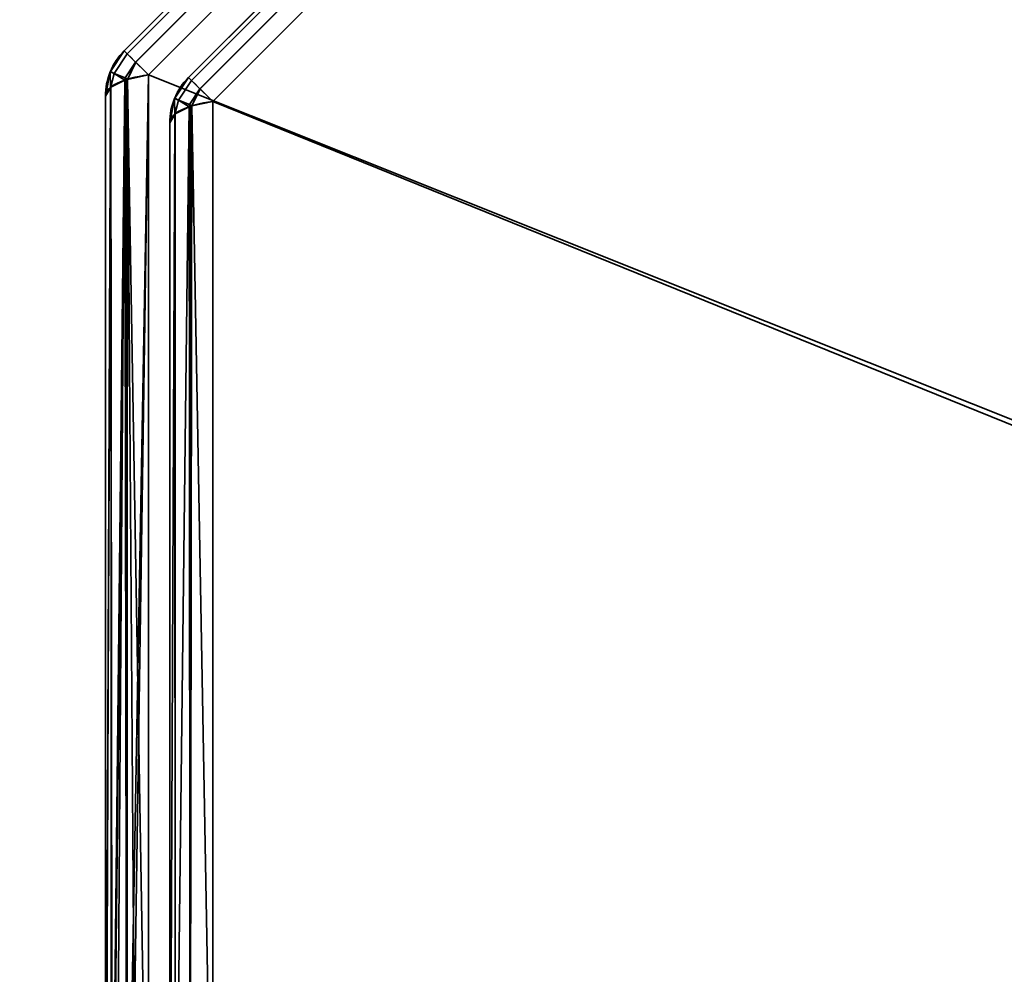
# Model space of a CAD drawing. Header units: millimetres. Extents: x -503 to 6703, y -110 to 249.
# Tile 14 of 256: x -341 to -330, y -23 to -12. Entities that reach past the tile are written whole.
import ezdxf

# ---------------------------------------------------------------- set-up
doc = ezdxf.new("R2010")
doc.units = ezdxf.units.MM
doc.layers.add('151', color=7, linetype='Continuous', true_color=0xffffff)

# ---------------------------------------------------------------- blocks, each defined once
blk = doc.blocks.new('UG_SURFACE_048')
at = {"layer": '151', "color": 252, "linetype": 'Continuous', "lineweight": 35}
for points in [[(-339.404, -12.637, 1158.736), (-329.363, -2.596, 1158.736), (-329.395, -2.564, 1158.489), (-339.436, -12.605, 1158.489)], [(-329.363, -2.596, 1011.264), (-339.404, -12.637, 1011.264), (-339.436, -12.605, 1011.511), (-329.395, -2.564, 1011.511)], [(-329.395, -2.564, 1158.489), (-329.395, -2.564, 1011.511), (-339.436, -12.605, 1011.511), (-339.436, -12.605, 1158.489)], [(-329.363, -2.596, 1158.737), (-329.363, -2.596, 1158.736), (-339.404, -12.637, 1158.736), (-339.404, -12.637, 1158.737)], [(-339.404, -12.637, 1158.737), (-339.312, -12.729, 1158.951), (-329.271, -2.688, 1158.951), (-329.363, -2.596, 1158.737)], [(-329.363, -2.596, 1011.263), (-329.271, -2.688, 1011.049), (-339.312, -12.729, 1011.049), (-339.404, -12.637, 1011.263)], [(-339.404, -12.637, 1011.263), (-339.404, -12.637, 1011.264), (-329.363, -2.596, 1011.264), (-329.363, -2.596, 1011.263)], [(-329.27, -2.689, 1158.954), (-329.271, -2.688, 1158.951), (-339.312, -12.729, 1158.951), (-339.311, -12.73, 1158.954)], [(-339.311, -12.73, 1011.046), (-339.312, -12.729, 1011.049), (-329.271, -2.688, 1011.049), (-329.27, -2.689, 1011.046)], [(-339.311, -12.73, 1158.954), (-339.173, -12.868, 1159.107), (-329.132, -2.827, 1159.107), (-329.27, -2.689, 1158.954)], [(-329.27, -2.689, 1011.046), (-329.132, -2.827, 1010.893), (-339.173, -12.868, 1010.893), (-339.311, -12.73, 1011.046)], [(-329.132, -2.827, 1159.107), (-339.173, -12.868, 1159.107), (-339.173, -26.332, 1164.17), (-319.748, -26.332, 1171.473)], [(-339.173, -12.868, 1010.893), (-329.132, -2.827, 1010.893), (-315.668, -2.827, 1005.831), (-315.668, -22.252, 998.527)], [(-338.704, -12.927, 1011.685), (-329.073, -3.296, 1011.685), (-329.105, -3.264, 1011.932), (-338.736, -12.895, 1011.932)], [(-329.105, -3.264, 1158.068), (-338.736, -12.895, 1158.068), (-338.736, -12.895, 1011.932), (-329.105, -3.264, 1011.932)], [(-329.073, -3.296, 1158.315), (-338.704, -12.927, 1158.315), (-338.736, -12.895, 1158.068), (-329.105, -3.264, 1158.068)], [(-329.073, -3.296, 1011.683), (-329.073, -3.296, 1011.685), (-338.704, -12.927, 1011.685), (-338.704, -12.927, 1011.683)], [(-338.704, -12.927, 1011.683), (-338.612, -13.019, 1011.47), (-328.981, -3.388, 1011.47), (-329.073, -3.296, 1011.683)], [(-329.073, -3.296, 1158.317), (-328.981, -3.388, 1158.53), (-338.612, -13.019, 1158.53), (-338.704, -12.927, 1158.317)], [(-338.704, -12.927, 1158.317), (-338.704, -12.927, 1158.315), (-329.073, -3.296, 1158.315), (-329.073, -3.296, 1158.317)], [(-328.98, -3.389, 1011.467), (-328.981, -3.388, 1011.47), (-338.612, -13.019, 1011.47), (-338.611, -13.02, 1011.467)], [(-338.611, -13.02, 1158.533), (-338.612, -13.019, 1158.53), (-328.981, -3.388, 1158.53), (-328.98, -3.389, 1158.533)], [(-338.611, -13.02, 1011.467), (-338.473, -13.157, 1011.314), (-328.843, -3.527, 1011.314), (-328.98, -3.389, 1011.467)], [(-328.98, -3.389, 1158.533), (-328.843, -3.527, 1158.686), (-338.473, -13.157, 1158.686), (-338.611, -13.02, 1158.533)], [(-319.515, -26.565, 1170.855), (-338.473, -25.868, 1163.465), (-338.473, -13.157, 1158.686), (-328.843, -3.527, 1158.686)], [(-328.843, -3.527, 1011.314), (-338.473, -13.157, 1011.314), (-338.473, -25.868, 1006.535), (-319.515, -26.565, 999.145)], [(-339.587, -12.832, 1011.511), (-339.587, -12.832, 1158.489), (-339.436, -12.605, 1158.489), (-339.436, -12.605, 1011.511)], [(-339.546, -12.851, 1158.737), (-339.404, -12.637, 1158.736), (-339.436, -12.605, 1158.489), (-339.587, -12.832, 1158.489)], [(-339.587, -12.832, 1011.511), (-339.436, -12.605, 1011.511), (-339.404, -12.637, 1011.264), (-339.546, -12.851, 1011.263)], [(-339.546, -12.851, 1158.737), (-339.404, -12.637, 1158.737), (-339.404, -12.637, 1158.736)], [(-339.312, -12.729, 1158.951), (-339.404, -12.637, 1158.737), (-339.546, -12.851, 1158.737), (-339.425, -12.901, 1158.954)], [(-339.425, -12.901, 1011.046), (-339.546, -12.851, 1011.263), (-339.404, -12.637, 1011.263), (-339.312, -12.729, 1011.049)], [(-339.404, -12.637, 1011.264), (-339.404, -12.637, 1011.263), (-339.546, -12.851, 1011.263)], [(-339.425, -12.901, 1158.954), (-339.311, -12.73, 1158.954), (-339.312, -12.729, 1158.951)], [(-339.312, -12.729, 1011.049), (-339.311, -12.73, 1011.046), (-339.425, -12.901, 1011.046)], [(-339.311, -12.73, 1158.954), (-339.425, -12.901, 1158.954), (-339.4, -12.916, 1158.979)], [(-339.4, -12.916, 1011.021), (-339.425, -12.901, 1011.046), (-339.311, -12.73, 1011.046)], [(-339.4, -12.916, 1158.979), (-339.173, -12.868, 1159.107), (-339.311, -12.73, 1158.954)], [(-339.311, -12.73, 1011.046), (-339.173, -12.868, 1010.893), (-339.4, -12.916, 1011.021)], [(-339.588, -12.834, 1011.511), (-339.641, -13.1, 1011.511), (-339.641, -13.1, 1158.489), (-339.588, -12.834, 1158.489)], [(-339.588, -12.834, 1158.489), (-339.641, -13.1, 1158.489), (-339.586, -13.007, 1158.737)], [(-339.586, -13.007, 1011.263), (-339.641, -13.1, 1011.511), (-339.588, -12.834, 1011.511)], [(-339.588, -12.834, 1158.489), (-339.587, -12.832, 1158.489), (-339.587, -12.832, 1011.511), (-339.588, -12.834, 1011.511)], [(-339.587, -12.832, 1158.489), (-339.588, -12.834, 1158.489), (-339.546, -12.851, 1158.737)], [(-339.546, -12.851, 1011.263), (-339.588, -12.834, 1011.511), (-339.587, -12.832, 1011.511)], [(-339.586, -13.007, 1158.737), (-339.546, -12.851, 1158.737), (-339.588, -12.834, 1158.489)], [(-339.588, -12.834, 1011.511), (-339.546, -12.851, 1011.263), (-339.586, -13.007, 1011.263)], [(-339.546, -12.851, 1158.737), (-339.586, -13.007, 1158.737), (-339.583, -13.002, 1158.751)], [(-339.583, -13.002, 1011.249), (-339.586, -13.007, 1011.263), (-339.546, -12.851, 1011.263)], [(-339.546, -12.851, 1158.737), (-339.583, -13.002, 1158.751), (-339.43, -12.926, 1158.952)], [(-339.43, -12.926, 1011.048), (-339.583, -13.002, 1011.249), (-339.546, -12.851, 1011.263)], [(-339.43, -12.926, 1158.952), (-339.425, -12.901, 1158.954), (-339.546, -12.851, 1158.737)], [(-339.546, -12.851, 1011.263), (-339.425, -12.901, 1011.046), (-339.43, -12.926, 1011.048)], [(-339.43, -12.926, 1158.952), (-339.583, -13.002, 1158.751), (-339.576, -26.198, 1163.71)], [(-339.567, -26.196, 1006.295), (-339.583, -13.002, 1011.249), (-339.43, -12.926, 1011.048)], [(-339.418, -12.92, 1158.969), (-339.43, -12.926, 1158.952), (-339.576, -26.198, 1163.71)], [(-339.576, -26.198, 1163.71), (-339.568, -26.21, 1163.751), (-339.418, -12.92, 1158.969)], [(-339.568, -26.21, 1163.751), (-339.41, -26.278, 1163.984), (-339.418, -12.92, 1158.969)], [(-339.43, -12.926, 1011.048), (-339.525, -26.236, 1006.16), (-339.567, -26.196, 1006.295)], [(-339.43, -12.926, 1011.048), (-339.406, -26.276, 1006.022), (-339.525, -26.236, 1006.16)], [(-339.425, -12.901, 1158.954), (-339.43, -12.926, 1158.952), (-339.418, -12.92, 1158.969)], [(-339.418, -12.92, 1011.031), (-339.43, -12.926, 1011.048), (-339.425, -12.901, 1011.046)], [(-339.43, -12.926, 1011.048), (-339.418, -12.92, 1011.031), (-339.406, -26.276, 1006.022)], [(-339.418, -12.92, 1158.969), (-339.4, -12.916, 1158.979), (-339.425, -12.901, 1158.954)], [(-339.425, -12.901, 1011.046), (-339.4, -12.916, 1011.021), (-339.418, -12.92, 1011.031)], [(-339.4, -12.916, 1158.979), (-339.418, -12.92, 1158.969), (-339.41, -26.278, 1163.984)], [(-339.406, -26.276, 1006.022), (-339.418, -12.92, 1011.031), (-339.4, -12.916, 1011.021)], [(-339.173, -12.868, 1159.107), (-339.4, -12.916, 1158.979), (-339.41, -26.278, 1163.984)], [(-339.41, -26.278, 1163.984), (-339.373, -26.294, 1164.038), (-339.173, -12.868, 1159.107)], [(-339.4, -12.916, 1011.021), (-339.307, -26.31, 1005.907), (-339.406, -26.276, 1006.022)], [(-339.4, -12.916, 1011.021), (-339.173, -12.868, 1010.893), (-339.173, -26.332, 1005.831)], [(-339.4, -12.916, 1011.021), (-339.173, -26.332, 1005.831), (-339.307, -26.31, 1005.907)], [(-339.373, -26.294, 1164.038), (-339.173, -26.332, 1164.17), (-339.173, -12.868, 1159.107)], [(-315.668, -22.252, 998.527), (-319.748, -26.332, 998.527), (-339.173, -26.332, 1005.831), (-339.173, -12.868, 1010.893)], [(-338.887, -13.122, 1158.068), (-338.887, -13.122, 1011.932), (-338.736, -12.895, 1011.932), (-338.736, -12.895, 1158.068)], [(-338.846, -13.141, 1011.683), (-338.704, -12.927, 1011.685), (-338.736, -12.895, 1011.932), (-338.887, -13.122, 1011.932)], [(-338.887, -13.122, 1158.068), (-338.736, -12.895, 1158.068), (-338.704, -12.927, 1158.315), (-338.846, -13.141, 1158.317)], [(-338.846, -13.141, 1011.683), (-338.704, -12.927, 1011.683), (-338.704, -12.927, 1011.685)], [(-338.612, -13.019, 1011.47), (-338.704, -12.927, 1011.683), (-338.846, -13.141, 1011.683), (-338.725, -13.191, 1011.467)], [(-338.725, -13.191, 1158.533), (-338.846, -13.141, 1158.317), (-338.704, -12.927, 1158.317), (-338.612, -13.019, 1158.53)], [(-338.704, -12.927, 1158.315), (-338.704, -12.927, 1158.317), (-338.846, -13.141, 1158.317)], [(-339.583, -13.002, 1158.751), (-339.586, -13.007, 1158.737), (-339.641, -26.1, 1163.377)], [(-339.641, -26.1, 1163.377), (-339.576, -26.198, 1163.71), (-339.583, -13.002, 1158.751)], [(-339.586, -13.007, 1158.737), (-339.641, -13.1, 1158.489), (-339.641, -26.1, 1163.377)], [(-339.586, -13.007, 1011.263), (-339.636, -26.131, 1006.518), (-339.641, -26.1, 1006.623)], [(-339.641, -26.1, 1006.623), (-339.641, -13.1, 1011.511), (-339.586, -13.007, 1011.263)], [(-339.586, -13.007, 1011.263), (-339.567, -26.196, 1006.295), (-339.636, -26.131, 1006.518)], [(-339.586, -13.007, 1011.263), (-339.583, -13.002, 1011.249), (-339.567, -26.196, 1006.295)], [(-338.725, -13.191, 1011.467), (-338.611, -13.02, 1011.467), (-338.612, -13.019, 1011.47)], [(-338.612, -13.019, 1158.53), (-338.611, -13.02, 1158.533), (-338.725, -13.191, 1158.533)], [(-338.611, -13.02, 1011.467), (-338.725, -13.191, 1011.467), (-338.7, -13.206, 1011.442)], [(-338.7, -13.206, 1158.558), (-338.725, -13.191, 1158.533), (-338.611, -13.02, 1158.533)], [(-338.7, -13.206, 1011.442), (-338.473, -13.157, 1011.314), (-338.611, -13.02, 1011.467)], [(-338.611, -13.02, 1158.533), (-338.473, -13.157, 1158.686), (-338.7, -13.206, 1158.558)], [(-339.641, -26.1, 1006.623), (-339.641, -26.1, 1163.377), (-339.641, -13.1, 1158.489), (-339.641, -13.1, 1011.511)], [(-338.888, -13.123, 1158.068), (-338.941, -13.39, 1158.068), (-338.941, -13.39, 1011.932), (-338.888, -13.123, 1011.932)], [(-338.888, -13.123, 1011.932), (-338.941, -13.39, 1011.932), (-338.886, -13.297, 1011.684)], [(-338.886, -13.297, 1158.316), (-338.941, -13.39, 1158.068), (-338.888, -13.123, 1158.068)], [(-338.888, -13.123, 1011.932), (-338.887, -13.122, 1011.932), (-338.887, -13.122, 1158.068), (-338.888, -13.123, 1158.068)], [(-338.887, -13.122, 1011.932), (-338.888, -13.123, 1011.932), (-338.846, -13.141, 1011.683)], [(-338.846, -13.141, 1158.317), (-338.888, -13.123, 1158.068), (-338.887, -13.122, 1158.068)], [(-338.886, -13.297, 1011.684), (-338.846, -13.141, 1011.683), (-338.888, -13.123, 1011.932)], [(-338.888, -13.123, 1158.068), (-338.846, -13.141, 1158.317), (-338.886, -13.297, 1158.316)], [(-338.846, -13.141, 1011.683), (-338.886, -13.297, 1011.684), (-338.883, -13.291, 1011.67)], [(-338.883, -13.291, 1158.33), (-338.886, -13.297, 1158.316), (-338.846, -13.141, 1158.317)], [(-338.846, -13.141, 1011.683), (-338.883, -13.291, 1011.67), (-338.73, -13.216, 1011.469)], [(-338.73, -13.216, 1158.532), (-338.883, -13.291, 1158.33), (-338.846, -13.141, 1158.317)], [(-338.73, -13.216, 1011.469), (-338.725, -13.191, 1011.467), (-338.846, -13.141, 1011.683)], [(-338.846, -13.141, 1158.317), (-338.725, -13.191, 1158.533), (-338.73, -13.216, 1158.532)], [(-338.718, -25.92, 1006.673), (-338.473, -25.868, 1006.535), (-338.473, -13.157, 1011.314), (-338.7, -13.206, 1011.442)], [(-338.7, -13.206, 1158.558), (-338.473, -13.157, 1158.686), (-338.473, -25.868, 1163.465)], [(-338.883, -26.002, 1006.891), (-338.718, -25.92, 1006.673), (-338.718, -13.209, 1011.452), (-338.73, -13.216, 1011.469)], [(-338.73, -13.216, 1011.469), (-338.883, -13.291, 1011.67), (-338.883, -26.002, 1006.891)], [(-338.718, -25.92, 1163.327), (-338.883, -26.002, 1163.109), (-338.883, -13.291, 1158.33), (-338.73, -13.216, 1158.532)], [(-338.725, -13.191, 1011.467), (-338.73, -13.216, 1011.469), (-338.718, -13.209, 1011.452)], [(-338.718, -13.209, 1158.548), (-338.73, -13.216, 1158.532), (-338.725, -13.191, 1158.533)], [(-338.73, -13.216, 1158.532), (-338.718, -13.209, 1158.548), (-338.718, -25.92, 1163.327)], [(-338.718, -13.209, 1011.452), (-338.7, -13.206, 1011.442), (-338.725, -13.191, 1011.467)], [(-338.725, -13.191, 1158.533), (-338.7, -13.206, 1158.558), (-338.718, -13.209, 1158.548)], [(-338.7, -13.206, 1011.442), (-338.718, -13.209, 1011.452), (-338.718, -25.92, 1006.673)], [(-338.473, -25.868, 1163.465), (-338.718, -25.92, 1163.327), (-338.718, -13.209, 1158.548), (-338.7, -13.206, 1158.558)], [(-338.941, -26.1, 1007.153), (-338.883, -26.002, 1006.891), (-338.883, -13.291, 1011.67), (-338.886, -13.297, 1011.684)], [(-338.886, -13.297, 1011.684), (-338.941, -13.39, 1011.932), (-338.941, -26.1, 1007.153)], [(-338.883, -26.002, 1163.109), (-338.941, -26.1, 1162.847), (-338.941, -13.39, 1158.068), (-338.886, -13.297, 1158.316)], [(-338.941, -13.39, 1158.068), (-338.941, -26.1, 1162.847), (-338.941, -26.1, 1007.153), (-338.941, -13.39, 1011.932)], [(-338.886, -13.297, 1158.316), (-338.883, -13.291, 1158.33), (-338.883, -26.002, 1163.109)]]:
    blk.add_3dface(points, dxfattribs=at)
blk = doc.blocks.new('UG_SURFACE_086')
at = {"layer": '151', "color": 252, "linetype": 'Continuous', "lineweight": 35}
for points in [[(-368, -9.3, 2075.25), (-368, -26.22, 2075.25), (368, -26.22, 2075.25), (368, -9.3, 2075.25)], [(-366.5, -9.3, 2073.75), (366.5, -9.3, 2073.75), (366.5, -26.22, 2073.75), (-366.5, -26.22, 2073.75)]]:
    blk.add_3dface(points, dxfattribs=at)
blk = doc.blocks.new('UG_SURFACE_091')
at = {"layer": '151', "color": 252, "linetype": 'Continuous', "lineweight": 35}
for points in [[(-339.404, -12.637, 1158.736), (-329.363, -2.596, 1158.736), (-329.395, -2.564, 1158.489), (-339.436, -12.605, 1158.489)], [(-329.363, -2.596, 1011.264), (-339.404, -12.637, 1011.264), (-339.436, -12.605, 1011.511), (-329.395, -2.564, 1011.511)], [(-329.395, -2.564, 1158.489), (-329.395, -2.564, 1011.511), (-339.436, -12.605, 1011.511), (-339.436, -12.605, 1158.489)], [(-329.363, -2.596, 1158.737), (-329.363, -2.596, 1158.736), (-339.404, -12.637, 1158.736), (-339.404, -12.637, 1158.737)], [(-339.404, -12.637, 1158.737), (-339.312, -12.729, 1158.951), (-329.271, -2.688, 1158.951), (-329.363, -2.596, 1158.737)], [(-329.363, -2.596, 1011.263), (-329.271, -2.688, 1011.049), (-339.312, -12.729, 1011.049), (-339.404, -12.637, 1011.263)], [(-339.404, -12.637, 1011.263), (-339.404, -12.637, 1011.264), (-329.363, -2.596, 1011.264), (-329.363, -2.596, 1011.263)], [(-329.27, -2.689, 1158.954), (-329.271, -2.688, 1158.951), (-339.312, -12.729, 1158.951), (-339.311, -12.73, 1158.954)], [(-339.311, -12.73, 1011.046), (-339.312, -12.729, 1011.049), (-329.271, -2.688, 1011.049), (-329.27, -2.689, 1011.046)], [(-339.311, -12.73, 1158.954), (-339.173, -12.868, 1159.107), (-329.132, -2.827, 1159.107), (-329.27, -2.689, 1158.954)], [(-329.27, -2.689, 1011.046), (-329.132, -2.827, 1010.893), (-339.173, -12.868, 1010.893), (-339.311, -12.73, 1011.046)], [(-329.132, -2.827, 1159.107), (-339.173, -12.868, 1159.107), (-339.173, -26.332, 1164.17), (-319.748, -26.332, 1171.473)], [(-339.173, -12.868, 1010.893), (-329.132, -2.827, 1010.893), (-315.668, -2.827, 1005.831), (-315.668, -22.252, 998.527)], [(-338.704, -12.927, 1011.685), (-329.073, -3.296, 1011.685), (-329.105, -3.264, 1011.932), (-338.736, -12.895, 1011.932)], [(-329.105, -3.264, 1158.068), (-338.736, -12.895, 1158.068), (-338.736, -12.895, 1011.932), (-329.105, -3.264, 1011.932)], [(-329.073, -3.296, 1158.315), (-338.704, -12.927, 1158.315), (-338.736, -12.895, 1158.068), (-329.105, -3.264, 1158.068)], [(-329.073, -3.296, 1011.683), (-329.073, -3.296, 1011.685), (-338.704, -12.927, 1011.685), (-338.704, -12.927, 1011.683)], [(-338.704, -12.927, 1011.683), (-338.612, -13.019, 1011.47), (-328.981, -3.388, 1011.47), (-329.073, -3.296, 1011.683)], [(-329.073, -3.296, 1158.317), (-328.981, -3.388, 1158.53), (-338.612, -13.019, 1158.53), (-338.704, -12.927, 1158.317)], [(-338.704, -12.927, 1158.317), (-338.704, -12.927, 1158.315), (-329.073, -3.296, 1158.315), (-329.073, -3.296, 1158.317)], [(-328.98, -3.389, 1011.467), (-328.981, -3.388, 1011.47), (-338.612, -13.019, 1011.47), (-338.611, -13.02, 1011.467)], [(-338.611, -13.02, 1158.533), (-338.612, -13.019, 1158.53), (-328.981, -3.388, 1158.53), (-328.98, -3.389, 1158.533)], [(-338.611, -13.02, 1011.467), (-338.473, -13.157, 1011.314), (-328.843, -3.527, 1011.314), (-328.98, -3.389, 1011.467)], [(-328.98, -3.389, 1158.533), (-328.843, -3.527, 1158.686), (-338.473, -13.157, 1158.686), (-338.611, -13.02, 1158.533)], [(-338.473, -13.157, 1158.686), (-328.843, -3.527, 1158.686), (-316.132, -3.527, 1163.465), (-315.435, -22.485, 1170.855)], [(-328.843, -3.527, 1011.314), (-338.473, -13.157, 1011.314), (-338.473, -25.868, 1006.535), (-319.515, -26.565, 999.145)], [(-339.587, -12.832, 1011.511), (-339.587, -12.832, 1158.489), (-339.436, -12.605, 1158.489), (-339.436, -12.605, 1011.511)], [(-339.546, -12.851, 1158.737), (-339.404, -12.637, 1158.736), (-339.436, -12.605, 1158.489), (-339.587, -12.832, 1158.489)], [(-339.587, -12.832, 1011.511), (-339.436, -12.605, 1011.511), (-339.404, -12.637, 1011.264), (-339.546, -12.851, 1011.263)], [(-339.546, -12.851, 1158.737), (-339.404, -12.637, 1158.737), (-339.404, -12.637, 1158.736)], [(-339.312, -12.729, 1158.951), (-339.404, -12.637, 1158.737), (-339.546, -12.851, 1158.737), (-339.425, -12.901, 1158.954)], [(-339.425, -12.901, 1011.046), (-339.546, -12.851, 1011.263), (-339.404, -12.637, 1011.263), (-339.312, -12.729, 1011.049)], [(-339.404, -12.637, 1011.264), (-339.404, -12.637, 1011.263), (-339.546, -12.851, 1011.263)], [(-339.425, -12.901, 1158.954), (-339.311, -12.73, 1158.954), (-339.312, -12.729, 1158.951)], [(-339.312, -12.729, 1011.049), (-339.311, -12.73, 1011.046), (-339.425, -12.901, 1011.046)], [(-339.311, -12.73, 1158.954), (-339.425, -12.901, 1158.954), (-339.4, -12.916, 1158.979)], [(-339.4, -12.916, 1011.021), (-339.425, -12.901, 1011.046), (-339.311, -12.73, 1011.046)], [(-339.4, -12.916, 1158.979), (-339.173, -12.868, 1159.107), (-339.311, -12.73, 1158.954)], [(-339.311, -12.73, 1011.046), (-339.173, -12.868, 1010.893), (-339.4, -12.916, 1011.021)], [(-339.588, -12.834, 1011.511), (-339.641, -13.1, 1011.511), (-339.641, -13.1, 1158.489), (-339.588, -12.834, 1158.489)], [(-339.588, -12.834, 1158.489), (-339.641, -13.1, 1158.489), (-339.586, -13.007, 1158.737)], [(-339.586, -13.007, 1011.263), (-339.641, -13.1, 1011.511), (-339.588, -12.834, 1011.511)], [(-339.588, -12.834, 1158.489), (-339.587, -12.832, 1158.489), (-339.587, -12.832, 1011.511), (-339.588, -12.834, 1011.511)], [(-339.587, -12.832, 1158.489), (-339.588, -12.834, 1158.489), (-339.546, -12.851, 1158.737)], [(-339.546, -12.851, 1011.263), (-339.588, -12.834, 1011.511), (-339.587, -12.832, 1011.511)], [(-339.586, -13.007, 1158.737), (-339.546, -12.851, 1158.737), (-339.588, -12.834, 1158.489)], [(-339.588, -12.834, 1011.511), (-339.546, -12.851, 1011.263), (-339.586, -13.007, 1011.263)], [(-339.546, -12.851, 1158.737), (-339.586, -13.007, 1158.737), (-339.583, -13.002, 1158.751)], [(-339.583, -13.002, 1011.249), (-339.586, -13.007, 1011.263), (-339.546, -12.851, 1011.263)], [(-339.546, -12.851, 1158.737), (-339.583, -13.002, 1158.751), (-339.43, -12.926, 1158.952)], [(-339.43, -12.926, 1011.048), (-339.583, -13.002, 1011.249), (-339.546, -12.851, 1011.263)], [(-339.43, -12.926, 1158.952), (-339.425, -12.901, 1158.954), (-339.546, -12.851, 1158.737)], [(-339.546, -12.851, 1011.263), (-339.425, -12.901, 1011.046), (-339.43, -12.926, 1011.048)], [(-339.43, -12.926, 1158.952), (-339.583, -13.002, 1158.751), (-339.576, -26.198, 1163.71)], [(-339.567, -26.196, 1006.295), (-339.583, -13.002, 1011.249), (-339.43, -12.926, 1011.048)], [(-339.418, -12.92, 1158.969), (-339.43, -12.926, 1158.952), (-339.576, -26.198, 1163.71)], [(-339.576, -26.198, 1163.71), (-339.568, -26.21, 1163.751), (-339.418, -12.92, 1158.969)], [(-339.568, -26.21, 1163.751), (-339.41, -26.278, 1163.984), (-339.418, -12.92, 1158.969)], [(-339.43, -12.926, 1011.048), (-339.525, -26.236, 1006.16), (-339.567, -26.196, 1006.295)], [(-339.43, -12.926, 1011.048), (-339.406, -26.276, 1006.022), (-339.525, -26.236, 1006.16)], [(-339.425, -12.901, 1158.954), (-339.43, -12.926, 1158.952), (-339.418, -12.92, 1158.969)], [(-339.418, -12.92, 1011.031), (-339.43, -12.926, 1011.048), (-339.425, -12.901, 1011.046)], [(-339.43, -12.926, 1011.048), (-339.418, -12.92, 1011.031), (-339.406, -26.276, 1006.022)], [(-339.418, -12.92, 1158.969), (-339.4, -12.916, 1158.979), (-339.425, -12.901, 1158.954)], [(-339.425, -12.901, 1011.046), (-339.4, -12.916, 1011.021), (-339.418, -12.92, 1011.031)], [(-339.4, -12.916, 1158.979), (-339.418, -12.92, 1158.969), (-339.41, -26.278, 1163.984)], [(-339.406, -26.276, 1006.022), (-339.418, -12.92, 1011.031), (-339.4, -12.916, 1011.021)], [(-339.173, -12.868, 1159.107), (-339.4, -12.916, 1158.979), (-339.41, -26.278, 1163.984)], [(-339.41, -26.278, 1163.984), (-339.373, -26.294, 1164.038), (-339.173, -12.868, 1159.107)], [(-339.4, -12.916, 1011.021), (-339.307, -26.31, 1005.907), (-339.406, -26.276, 1006.022)], [(-339.4, -12.916, 1011.021), (-339.173, -12.868, 1010.893), (-339.173, -26.332, 1005.831)], [(-339.4, -12.916, 1011.021), (-339.173, -26.332, 1005.831), (-339.307, -26.31, 1005.907)], [(-339.373, -26.294, 1164.038), (-339.173, -26.332, 1164.17), (-339.173, -12.868, 1159.107)], [(-315.668, -22.252, 998.527), (-319.748, -26.332, 998.527), (-339.173, -26.332, 1005.831), (-339.173, -12.868, 1010.893)], [(-338.887, -13.122, 1158.068), (-338.887, -13.122, 1011.932), (-338.736, -12.895, 1011.932), (-338.736, -12.895, 1158.068)], [(-338.846, -13.141, 1011.683), (-338.704, -12.927, 1011.685), (-338.736, -12.895, 1011.932), (-338.887, -13.122, 1011.932)], [(-338.887, -13.122, 1158.068), (-338.736, -12.895, 1158.068), (-338.704, -12.927, 1158.315), (-338.846, -13.141, 1158.317)], [(-338.846, -13.141, 1011.683), (-338.704, -12.927, 1011.683), (-338.704, -12.927, 1011.685)], [(-338.612, -13.019, 1011.47), (-338.704, -12.927, 1011.683), (-338.846, -13.141, 1011.683), (-338.725, -13.191, 1011.467)], [(-338.725, -13.191, 1158.533), (-338.846, -13.141, 1158.317), (-338.704, -12.927, 1158.317), (-338.612, -13.019, 1158.53)], [(-338.704, -12.927, 1158.315), (-338.704, -12.927, 1158.317), (-338.846, -13.141, 1158.317)], [(-339.583, -13.002, 1158.751), (-339.586, -13.007, 1158.737), (-339.641, -26.1, 1163.377)], [(-339.641, -26.1, 1163.377), (-339.576, -26.198, 1163.71), (-339.583, -13.002, 1158.751)], [(-339.586, -13.007, 1158.737), (-339.641, -13.1, 1158.489), (-339.641, -26.1, 1163.377)], [(-339.586, -13.007, 1011.263), (-339.636, -26.131, 1006.518), (-339.641, -26.1, 1006.623)], [(-339.641, -26.1, 1006.623), (-339.641, -13.1, 1011.511), (-339.586, -13.007, 1011.263)], [(-339.586, -13.007, 1011.263), (-339.567, -26.196, 1006.295), (-339.636, -26.131, 1006.518)], [(-339.586, -13.007, 1011.263), (-339.583, -13.002, 1011.249), (-339.567, -26.196, 1006.295)], [(-338.725, -13.191, 1011.467), (-338.611, -13.02, 1011.467), (-338.612, -13.019, 1011.47)], [(-338.612, -13.019, 1158.53), (-338.611, -13.02, 1158.533), (-338.725, -13.191, 1158.533)], [(-338.611, -13.02, 1011.467), (-338.725, -13.191, 1011.467), (-338.7, -13.206, 1011.442)], [(-338.7, -13.206, 1158.558), (-338.725, -13.191, 1158.533), (-338.611, -13.02, 1158.533)], [(-338.7, -13.206, 1011.442), (-338.473, -13.157, 1011.314), (-338.611, -13.02, 1011.467)], [(-338.611, -13.02, 1158.533), (-338.473, -13.157, 1158.686), (-338.7, -13.206, 1158.558)], [(-339.641, -26.1, 1006.623), (-339.641, -26.1, 1163.377), (-339.641, -13.1, 1158.489), (-339.641, -13.1, 1011.511)], [(-338.888, -13.123, 1158.068), (-338.941, -13.39, 1158.068), (-338.941, -13.39, 1011.932), (-338.888, -13.123, 1011.932)], [(-338.888, -13.123, 1011.932), (-338.941, -13.39, 1011.932), (-338.886, -13.297, 1011.684)], [(-338.886, -13.297, 1158.316), (-338.941, -13.39, 1158.068), (-338.888, -13.123, 1158.068)], [(-338.888, -13.123, 1011.932), (-338.887, -13.122, 1011.932), (-338.887, -13.122, 1158.068), (-338.888, -13.123, 1158.068)], [(-338.887, -13.122, 1011.932), (-338.888, -13.123, 1011.932), (-338.846, -13.141, 1011.683)], [(-338.846, -13.141, 1158.317), (-338.888, -13.123, 1158.068), (-338.887, -13.122, 1158.068)], [(-338.886, -13.297, 1011.684), (-338.846, -13.141, 1011.683), (-338.888, -13.123, 1011.932)], [(-338.888, -13.123, 1158.068), (-338.846, -13.141, 1158.317), (-338.886, -13.297, 1158.316)], [(-338.846, -13.141, 1011.683), (-338.886, -13.297, 1011.684), (-338.883, -13.291, 1011.67)], [(-338.883, -13.291, 1158.33), (-338.886, -13.297, 1158.316), (-338.846, -13.141, 1158.317)], [(-338.846, -13.141, 1011.683), (-338.883, -13.291, 1011.67), (-338.73, -13.216, 1011.469)], [(-338.73, -13.216, 1158.532), (-338.883, -13.291, 1158.33), (-338.846, -13.141, 1158.317)], [(-338.73, -13.216, 1011.469), (-338.725, -13.191, 1011.467), (-338.846, -13.141, 1011.683)], [(-338.846, -13.141, 1158.317), (-338.725, -13.191, 1158.533), (-338.73, -13.216, 1158.532)], [(-338.718, -25.92, 1006.673), (-338.473, -25.868, 1006.535), (-338.473, -13.157, 1011.314), (-338.7, -13.206, 1011.442)], [(-338.7, -13.206, 1158.558), (-338.473, -13.157, 1158.686), (-338.473, -25.868, 1163.465)], [(-315.435, -22.485, 1170.855), (-319.515, -26.565, 1170.855), (-338.473, -25.868, 1163.465), (-338.473, -13.157, 1158.686)], [(-338.883, -26.002, 1006.891), (-338.718, -25.92, 1006.673), (-338.718, -13.209, 1011.452), (-338.73, -13.216, 1011.469)], [(-338.73, -13.216, 1011.469), (-338.883, -13.291, 1011.67), (-338.883, -26.002, 1006.891)], [(-338.718, -25.92, 1163.327), (-338.883, -26.002, 1163.109), (-338.883, -13.291, 1158.33), (-338.73, -13.216, 1158.532)], [(-338.725, -13.191, 1011.467), (-338.73, -13.216, 1011.469), (-338.718, -13.209, 1011.452)], [(-338.718, -13.209, 1158.548), (-338.73, -13.216, 1158.532), (-338.725, -13.191, 1158.533)], [(-338.73, -13.216, 1158.532), (-338.718, -13.209, 1158.548), (-338.718, -25.92, 1163.327)], [(-338.718, -13.209, 1011.452), (-338.7, -13.206, 1011.442), (-338.725, -13.191, 1011.467)], [(-338.725, -13.191, 1158.533), (-338.7, -13.206, 1158.558), (-338.718, -13.209, 1158.548)], [(-338.7, -13.206, 1011.442), (-338.718, -13.209, 1011.452), (-338.718, -25.92, 1006.673)], [(-338.473, -25.868, 1163.465), (-338.718, -25.92, 1163.327), (-338.718, -13.209, 1158.548), (-338.7, -13.206, 1158.558)], [(-338.941, -26.1, 1007.153), (-338.883, -26.002, 1006.891), (-338.883, -13.291, 1011.67), (-338.886, -13.297, 1011.684)], [(-338.886, -13.297, 1011.684), (-338.941, -13.39, 1011.932), (-338.941, -26.1, 1007.153)], [(-338.883, -26.002, 1163.109), (-338.941, -26.1, 1162.847), (-338.941, -13.39, 1158.068), (-338.886, -13.297, 1158.316)], [(-338.941, -13.39, 1158.068), (-338.941, -26.1, 1162.847), (-338.941, -26.1, 1007.153), (-338.941, -13.39, 1011.932)], [(-338.886, -13.297, 1158.316), (-338.883, -13.291, 1158.33), (-338.883, -26.002, 1163.109)]]:
    blk.add_3dface(points, dxfattribs=at)

msp = doc.modelspace()

# ---------------------------------------------------------------- linework, layer by layer
at = {"layer": '151', "color": 251, "linetype": 'Continuous', "lineweight": -3, "true_color": 0x636466}
for p, q in [((-339.436, -12.605, 1011.511), (-329.395, -2.564, 1011.511)), ((-329.395, -2.564, 1158.489), (-339.436, -12.605, 1158.489)), ((-339.436, -12.605, 1011.511), (-329.395, -2.564, 1011.511)), ((-329.395, -2.564, 1158.489), (-339.436, -12.605, 1158.489)), ((-329.132, -2.827, 1159.107), (-339.173, -12.868, 1159.107)), ((-339.173, -12.868, 1010.893), (-329.132, -2.827, 1010.893)), ((-329.132, -2.827, 1159.107), (-339.173, -12.868, 1159.107)), ((-339.173, -12.868, 1010.893), (-329.132, -2.827, 1010.893)), ((-329.105, -3.264, 1158.068), (-338.736, -12.895, 1158.068)), ((-338.736, -12.895, 1011.932), (-329.105, -3.264, 1011.932)), ((-329.105, -3.264, 1158.068), (-338.736, -12.895, 1158.068)), ((-338.736, -12.895, 1011.932), (-329.105, -3.264, 1011.932)), ((-338.473, -13.157, 1158.686), (-328.843, -3.527, 1158.686)), ((-328.843, -3.527, 1011.314), (-338.473, -13.157, 1011.314)), ((-328.843, -3.527, 1011.314), (-338.473, -13.157, 1011.314)), ((-338.473, -13.157, 1158.686), (-328.843, -3.527, 1158.686)), ((-339.436, -12.605, 1158.489), (-339.436, -12.605, 1011.511)), ((-339.436, -12.605, 1158.489), (-339.436, -12.605, 1011.511)), ((-339.173, -12.868, 1159.107), (-339.173, -26.332, 1164.169)), ((-339.173, -12.868, 1010.893), (-339.173, -26.332, 1005.831)), ((-339.173, -12.868, 1010.893), (-339.173, -26.332, 1005.831)), ((-339.173, -12.868, 1159.107), (-339.173, -26.332, 1164.169)), ((-338.736, -12.895, 1158.068), (-338.736, -12.895, 1011.932)), ((-338.736, -12.895, 1158.068), (-338.736, -12.895, 1011.932)), ((-339.641, -13.1, 1011.511), (-339.641, -26.1, 1006.623)), ((-339.641, -13.1, 1158.489), (-339.641, -26.1, 1163.377)), ((-339.641, -13.1, 1158.489), (-339.641, -13.1, 1011.511)), ((-339.641, -13.1, 1158.489), (-339.641, -26.1, 1163.377)), ((-339.641, -13.1, 1011.511), (-339.641, -26.1, 1006.623)), ((-339.641, -13.1, 1158.489), (-339.641, -13.1, 1011.511)), ((-338.473, -13.157, 1011.314), (-338.473, -25.868, 1006.535)), ((-338.473, -25.868, 1163.465), (-338.473, -13.157, 1158.686)), ((-338.473, -25.868, 1163.465), (-338.473, -13.157, 1158.686)), ((-338.473, -13.157, 1011.314), (-338.473, -25.868, 1006.535)), ((-338.941, -13.39, 1011.932), (-338.941, -13.39, 1158.068)), ((-338.941, -13.39, 1158.068), (-338.941, -26.1, 1162.847)), ((-338.941, -26.1, 1007.153), (-338.941, -13.39, 1011.932)), ((-338.941, -13.39, 1158.068), (-338.941, -26.1, 1162.847)), ((-338.941, -13.39, 1011.932), (-338.941, -13.39, 1158.068)), ((-338.941, -26.1, 1007.153), (-338.941, -13.39, 1011.932))]:
    msp.add_line(p, q, dxfattribs=at)
msp.add_arc((-338.941, -13.1, 1011.511), 0.7, 135, 180, dxfattribs=at)
msp.add_arc((-338.941, -13.1, 1011.511), 0.7, 135, 180, dxfattribs=at)
at = {"layer": '151', "color": 251, "linetype": 'Continuous', "lineweight": -3, "true_color": 0x636466, "extrusion": (0, 0, -1)}
for centre, start in [((338.941, -13.1, -1158.489), 360), ((338.941, -13.1, -1158.489), 360), ((338.241, -13.39, -1011.932), 0), ((338.241, -13.39, -1158.068), 0), ((338.241, -13.39, -1158.068), 0), ((338.241, -13.39, -1011.932), 0)]:
    msp.add_arc(centre, 0.7, start, 45, dxfattribs=at)
at = {"layer": '151', "color": 251, "linetype": 'Continuous', "lineweight": -3, "true_color": 0x636466, "extrusion": (0.707107, 0.707107, -7.62964e-17)}
for centre in [(230.404, 1011.511, -248.931), (230.404, 1011.511, -248.931), (229.704, 1011.932, -248.641), (229.704, 1011.932, -248.641)]:
    msp.add_arc(centre, 0.7, 298, 0, dxfattribs=at)
at = {"layer": '151', "color": 251, "linetype": 'Continuous', "lineweight": -3, "true_color": 0x636466, "extrusion": (0.707107, 0.707107, -3.85443e-15)}
msp.add_arc((230.404, 1158.489, -248.931), 0.7, 0, 62, dxfattribs=at)
msp.add_arc((230.404, 1158.489, -248.931), 0.7, 0, 62, dxfattribs=at)
at = {"layer": '151', "color": 251, "linetype": 'Continuous', "lineweight": -3, "true_color": 0x636466, "extrusion": (-9.33028e-16, 0.936029, 0.351924)}
msp.add_arc((338.941, 951.414, 343.713), 0.7, 289.3882, 0, dxfattribs=at)
msp.add_arc((338.941, 951.414, 343.713), 0.7, 289.3882, 0, dxfattribs=at)
at = {"layer": '151', "color": 251, "linetype": 'Continuous', "lineweight": -3, "true_color": 0x636466, "extrusion": (-1.14537e-15, 0.936029, -0.351924)}
msp.add_arc((338.941, 1079.769, -419.962), 0.7, 0, 70.6118, dxfattribs=at)
msp.add_arc((338.941, 1079.769, -419.962), 0.7, 0, 70.6118, dxfattribs=at)
at = {"layer": '151', "color": 251, "linetype": 'Continuous', "lineweight": -3, "true_color": 0x636466, "extrusion": (-0.707107, -0.707107, -4.89451e-15)}
msp.add_arc((-229.704, 1158.068, 248.641), 0.7, 118, 180, dxfattribs=at)
msp.add_arc((-229.704, 1158.068, 248.641), 0.7, 118, 180, dxfattribs=at)
at = {"layer": '151', "color": 251, "linetype": 'Continuous', "lineweight": -3, "true_color": 0x636466, "extrusion": (-8.69867e-16, -0.936029, -0.351924)}
msp.add_arc((-338.241, 951.909, -343.589), 0.7, 180, 250.6118, dxfattribs=at)
msp.add_arc((-338.241, 951.909, -343.589), 0.7, 180, 250.6118, dxfattribs=at)
at = {"layer": '151', "color": 251, "linetype": 'Continuous', "lineweight": -3, "true_color": 0x636466, "extrusion": (-1.16435e-15, -0.936029, 0.351924)}
msp.add_arc((-338.241, 1079.273, 420.085), 0.7, 109.3882, 180, dxfattribs=at)
msp.add_arc((-338.241, 1079.273, 420.085), 0.7, 109.3882, 180, dxfattribs=at)

# ---------------------------------------------------------------- block references
at = {"layer": '151', "color": 251, "linetype": 'Continuous', "lineweight": -3, "true_color": 0x636466}
for name in ['UG_SURFACE_086', 'UG_SURFACE_048', 'UG_SURFACE_091']:
    msp.add_blockref(name, (0, 0), dxfattribs=at)

doc.saveas('drawing.dxf')
